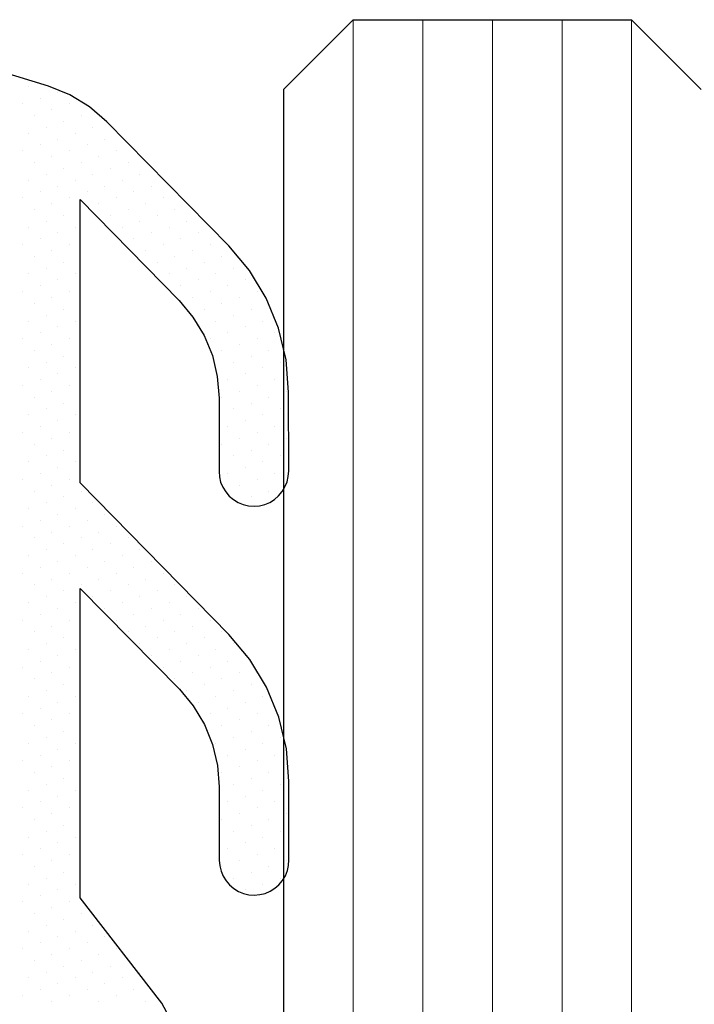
# Model space of a CAD drawing. Header units: centimetres. Extents: x -228435 to 56419, y -89367 to 477256.
# Tile 141 of 201: x 13717 to 13727, y 19034 to 19049. Entities that reach past the tile are written whole.
import ezdxf

# ---------------------------------------------------------------- set-up
doc = ezdxf.new("R2010")
doc.units = ezdxf.units.CM
doc.header["$LTSCALE"] = 50
doc.layers.get('0').update_dxf_attribs({"color": 8})
for name, color, linetype, lineweight in [('AP-GLASS', 8, 'Continuous', 25), ('AP-GLASS HATCH', 8, 'Continuous', 9), ('AP-PROFILE', 8, 'Continuous', 25)]:
    doc.layers.add(name, color=color, linetype=linetype, lineweight=lineweight)

# ---------------------------------------------------------------- blocks, each defined once
blk = doc.blocks.new('120449_079D', base_point=(0, -166.002))
at = {"color": 0}
for p, q in [((-3.80481, -170.15501), (-3.80481, -170.15501)), ((-3.55285, -170.23963), (-3.55285, -170.23963)), ((-3.13162, -170.15501), (-3.13162, -170.15501)), ((-2.87966, -170.23963), (-2.87966, -170.23963)), ((-2.45844, -170.15501), (-2.45844, -170.15501)), ((-2.20647, -170.23963), (-2.20647, -170.23963)), ((-1.78525, -170.15501), (-1.78525, -170.15501)), ((-1.53136, -170.23963), (-1.53136, -170.23963)), ((-1.11206, -170.15501), (-1.11206, -170.15501)), ((-0.85818, -170.23963), (-0.85818, -170.23963)), ((-0.43695, -170.15501), (-0.43695, -170.15501)), ((-0.18499, -170.23963), (-0.18499, -170.23963)), ((0.23623, -170.15501), (0.23623, -170.15501)), ((0.4882, -170.23963), (0.4882, -170.23963)), ((0.90942, -170.15501), (0.90942, -170.15501)), ((1.16138, -170.23963), (1.16138, -170.23963)), ((1.5826, -170.15501), (1.5826, -170.15501)), ((1.83457, -170.23963), (1.83457, -170.23963)), ((2.25579, -170.15501), (2.25579, -170.15501)), ((2.50968, -170.23963), (2.50968, -170.23963)), ((2.92898, -170.15501), (2.92898, -170.15501)), ((3.18286, -170.23963), (3.18286, -170.23963)), ((3.60409, -170.15501), (3.60409, -170.15501)), ((3.85605, -170.23963), (3.85605, -170.23963)), ((4.27727, -170.15501), (4.27727, -170.15501)), ((4.52924, -170.23963), (4.52924, -170.23963)), ((4.95046, -170.15501), (4.95046, -170.15501)), ((5.20242, -170.23963), (5.20242, -170.23963)), ((5.62365, -170.15501), (5.62365, -170.15501)), ((5.87561, -170.23963), (5.87561, -170.23963)), ((6.29683, -170.15501), (6.29683, -170.15501)), ((6.55072, -170.23963), (6.55072, -170.23963)), ((6.97002, -170.15501), (6.97002, -170.15501)), ((7.22391, -170.23963), (7.22391, -170.23963)), ((7.64513, -170.15501), (7.64513, -170.15501)), ((7.89709, -170.23963), (7.89709, -170.23963)), ((8.31832, -170.15501), (8.31832, -170.15501)), ((8.57028, -170.23963), (8.57028, -170.23963)), ((8.9915, -170.15501), (8.9915, -170.15501)), ((9.24347, -170.23963), (9.24347, -170.23963)), ((-3.7221, -170.40697), (-3.7221, -170.40697)), ((-3.30088, -170.32234), (-3.30088, -170.32234)), ((-3.04699, -170.40697), (-3.04699, -170.40697)), ((-2.62577, -170.32234), (-2.62577, -170.32234)), ((-2.37381, -170.40697), (-2.37381, -170.40697)), ((-1.95259, -170.32234), (-1.95259, -170.32234)), ((-1.70062, -170.40697), (-1.70062, -170.40697)), ((-1.2794, -170.32234), (-1.2794, -170.32234)), ((-1.02744, -170.40697), (-1.02744, -170.40697)), ((-0.60621, -170.32234), (-0.60621, -170.32234)), ((-0.35425, -170.40697), (-0.35425, -170.40697)), ((0.06697, -170.32234), (0.06697, -170.32234)), ((0.32086, -170.40697), (0.32086, -170.40697)), ((0.74016, -170.32234), (0.74016, -170.32234)), ((0.99405, -170.40697), (0.99405, -170.40697)), ((1.41527, -170.32234), (1.41527, -170.32234)), ((1.66723, -170.40697), (1.66723, -170.40697)), ((2.08846, -170.32234), (2.08846, -170.32234)), ((2.34042, -170.40697), (2.34042, -170.40697)), ((2.76164, -170.32234), (2.76164, -170.32234)), ((3.01361, -170.40697), (3.01361, -170.40697)), ((3.43483, -170.32234), (3.43483, -170.32234)), ((3.68679, -170.40697), (3.68679, -170.40697)), ((4.10802, -170.32234), (4.10802, -170.32234)), ((4.3619, -170.40697), (4.3619, -170.40697)), ((4.7812, -170.32234), (4.7812, -170.32234)), ((5.03509, -170.40697), (5.03509, -170.40697)), ((5.45631, -170.32234), (5.45631, -170.32234)), ((5.70828, -170.40697), (5.70828, -170.40697)), ((6.1295, -170.32234), (6.1295, -170.32234)), ((6.38146, -170.40697), (6.38146, -170.40697)), ((6.80268, -170.32234), (6.80268, -170.32234)), ((7.05465, -170.40697), (7.05465, -170.40697)), ((7.47587, -170.32234), (7.47587, -170.32234)), ((7.72783, -170.40697), (7.72783, -170.40697)), ((8.14906, -170.32234), (8.14906, -170.32234)), ((8.40294, -170.40697), (8.40294, -170.40697)), ((8.82224, -170.32234), (8.82224, -170.32234)), ((9.07613, -170.40697), (9.07613, -170.40697)), ((-3.46822, -170.4916), (-3.46822, -170.4916)), ((-2.79503, -170.4916), (-2.79503, -170.4916)), ((-2.12184, -170.4916), (-2.12184, -170.4916)), ((-1.44866, -170.4916), (-1.44866, -170.4916)), ((-0.77547, -170.4916), (-0.77547, -170.4916)), ((-0.10036, -170.4916), (-0.10036, -170.4916)), ((0.57282, -170.4916), (0.57282, -170.4916)), ((1.24601, -170.4916), (1.24601, -170.4916)), ((1.9192, -170.4916), (1.9192, -170.4916)), ((2.59238, -170.4916), (2.59238, -170.4916)), ((3.26749, -170.4916), (3.26749, -170.4916)), ((3.94068, -170.4916), (3.94068, -170.4916)), ((4.61387, -170.4916), (4.61387, -170.4916)), ((5.28705, -170.4916), (5.28705, -170.4916)), ((5.96024, -170.4916), (5.96024, -170.4916)), ((6.63343, -170.4916), (6.63343, -170.4916)), ((7.30854, -170.4916), (7.30854, -170.4916)), ((7.98172, -170.4916), (7.98172, -170.4916)), ((8.65491, -170.4916), (8.65491, -170.4916)), ((-3.88944, -170.57623), (-3.88944, -170.57623)), ((-3.63748, -170.65893), (-3.63748, -170.65893)), ((-3.21625, -170.57623), (-3.21625, -170.57623)), ((-2.96429, -170.65893), (-2.96429, -170.65893)), ((-2.54307, -170.57623), (-2.54307, -170.57623)), ((-2.28918, -170.65893), (-2.28918, -170.65893)), ((-1.86988, -170.57623), (-1.86988, -170.57623)), ((-1.61599, -170.65893), (-1.61599, -170.65893)), ((-1.19477, -170.57623), (-1.19477, -170.57623)), ((-0.94281, -170.65893), (-0.94281, -170.65893)), ((-0.52158, -170.57623), (-0.52158, -170.57623)), ((-0.26962, -170.65893), (-0.26962, -170.65893)), ((0.1516, -170.57623), (0.1516, -170.57623)), ((0.40357, -170.65893), (0.40357, -170.65893)), ((0.82479, -170.57623), (0.82479, -170.57623)), ((1.07675, -170.65893), (1.07675, -170.65893)), ((1.49798, -170.57623), (1.49798, -170.57623)), ((1.75186, -170.65893), (1.75186, -170.65893)), ((2.17116, -170.57623), (2.17116, -170.57623)), ((2.42505, -170.65893), (2.42505, -170.65893)), ((2.84627, -170.57623), (2.84627, -170.57623)), ((3.09824, -170.65893), (3.09824, -170.65893)), ((3.51946, -170.57623), (3.51946, -170.57623)), ((3.77142, -170.65893), (3.77142, -170.65893)), ((4.19264, -170.57623), (4.19264, -170.57623)), ((4.44461, -170.65893), (4.44461, -170.65893)), ((4.86583, -170.57623), (4.86583, -170.57623)), ((5.11779, -170.65893), (5.11779, -170.65893)), ((5.53902, -170.57623), (5.53902, -170.57623)), ((5.7929, -170.65893), (5.7929, -170.65893)), ((6.21413, -170.57623), (6.21413, -170.57623)), ((6.46609, -170.65893), (6.46609, -170.65893)), ((6.88731, -170.57623), (6.88731, -170.57623)), ((7.13928, -170.65893), (7.13928, -170.65893)), ((7.5605, -170.57623), (7.5605, -170.57623)), ((7.81246, -170.65893), (7.81246, -170.65893)), ((8.23369, -170.57623), (8.23369, -170.57623)), ((8.48565, -170.65893), (8.48565, -170.65893)), ((8.90687, -170.57623), (8.90687, -170.57623)), ((9.16076, -170.65893), (9.16076, -170.65893)), ((-3.80481, -170.82819), (-3.80481, -170.82819)), ((-3.38359, -170.74356), (-3.38359, -170.74356)), ((-3.13162, -170.82819), (-3.13162, -170.82819)), ((-2.7104, -170.74356), (-2.7104, -170.74356)), ((-2.45844, -170.82819), (-2.45844, -170.82819)), ((-2.03722, -170.74356), (-2.03722, -170.74356)), ((-1.78525, -170.82819), (-1.78525, -170.82819)), ((-1.36403, -170.74356), (-1.36403, -170.74356)), ((-1.11206, -170.82819), (-1.11206, -170.82819)), ((-0.69084, -170.74356), (-0.69084, -170.74356)), ((-0.43695, -170.82819), (-0.43695, -170.82819)), ((-0.01766, -170.74356), (-0.01766, -170.74356)), ((0.23623, -170.82819), (0.23623, -170.82819)), ((0.65745, -170.74356), (0.65745, -170.74356)), ((0.90942, -170.82819), (0.90942, -170.82819)), ((1.33064, -170.74356), (1.33064, -170.74356)), ((1.5826, -170.82819), (1.5826, -170.82819)), ((2.00383, -170.74356), (2.00383, -170.74356)), ((2.25579, -170.82819), (2.25579, -170.82819)), ((2.67701, -170.74356), (2.67701, -170.74356)), ((2.92898, -170.82819), (2.92898, -170.82819)), ((3.3502, -170.74356), (3.3502, -170.74356)), ((3.60409, -170.82819), (3.60409, -170.82819)), ((4.02339, -170.74356), (4.02339, -170.74356)), ((4.27727, -170.82819), (4.27727, -170.82819)), ((4.6985, -170.74356), (4.6985, -170.74356)), ((4.95046, -170.82819), (4.95046, -170.82819)), ((5.37168, -170.74356), (5.37168, -170.74356)), ((5.62365, -170.82819), (5.62365, -170.82819)), ((6.04487, -170.74356), (6.04487, -170.74356)), ((6.29683, -170.82819), (6.29683, -170.82819)), ((6.71806, -170.74356), (6.71806, -170.74356)), ((6.97002, -170.82819), (6.97002, -170.82819)), ((7.39124, -170.74356), (7.39124, -170.74356)), ((7.64513, -170.82819), (7.64513, -170.82819)), ((8.06443, -170.74356), (8.06443, -170.74356)), ((8.31832, -170.82819), (8.31832, -170.82819)), ((8.73954, -170.74356), (8.73954, -170.74356)), ((8.9915, -170.82819), (8.9915, -170.82819)), ((-3.55285, -170.91282), (-3.55285, -170.91282)), ((-2.87966, -170.91282), (-2.87966, -170.91282)), ((-2.20647, -170.91282), (-2.20647, -170.91282)), ((-1.53136, -170.91282), (-1.53136, -170.91282)), ((-0.85818, -170.91282), (-0.85818, -170.91282)), ((-0.18499, -170.91282), (-0.18499, -170.91282)), ((0.4882, -170.91282), (0.4882, -170.91282)), ((1.16138, -170.91282), (1.16138, -170.91282)), ((1.83457, -170.91282), (1.83457, -170.91282)), ((2.50968, -170.91282), (2.50968, -170.91282)), ((3.18286, -170.91282), (3.18286, -170.91282)), ((3.85605, -170.91282), (3.85605, -170.91282)), ((4.52924, -170.91282), (4.52924, -170.91282)), ((5.20242, -170.91282), (5.20242, -170.91282)), ((5.87561, -170.91282), (5.87561, -170.91282)), ((6.55072, -170.91282), (6.55072, -170.91282)), ((7.22391, -170.91282), (7.22391, -170.91282)), ((7.89709, -170.91282), (7.89709, -170.91282)), ((8.57028, -170.91282), (8.57028, -170.91282)), ((-3.7221, -171.08016), (-3.7221, -171.08016)), ((-3.30088, -170.99553), (-3.30088, -170.99553)), ((-3.04699, -171.08016), (-3.04699, -171.08016)), ((-2.62577, -170.99553), (-2.62577, -170.99553)), ((2.08846, -170.99553), (2.08846, -170.99553)), ((2.34042, -171.08016), (2.34042, -171.08016)), ((2.76164, -170.99553), (2.76164, -170.99553)), ((3.01361, -171.08016), (3.01361, -171.08016)), ((3.43483, -170.99553), (3.43483, -170.99553)), ((7.72783, -171.08016), (7.72783, -171.08016)), ((8.14906, -170.99553), (8.14906, -170.99553)), ((8.40294, -171.08016), (8.40294, -171.08016)), ((8.82224, -170.99553), (8.82224, -170.99553)), ((-3.88944, -171.24941), (-3.88944, -171.24941)), ((-3.46822, -171.16478), (-3.46822, -171.16478)), ((-3.21625, -171.24941), (-3.21625, -171.24941)), ((-2.79503, -171.16478), (-2.79503, -171.16478)), ((1.9192, -171.16478), (1.9192, -171.16478)), ((2.17116, -171.24941), (2.17116, -171.24941)), ((2.59238, -171.16478), (2.59238, -171.16478)), ((2.84627, -171.24941), (2.84627, -171.24941)), ((3.26749, -171.16478), (3.26749, -171.16478)), ((7.5605, -171.24941), (7.5605, -171.24941)), ((7.98172, -171.16478), (7.98172, -171.16478)), ((8.23369, -171.24941), (8.23369, -171.24941)), ((8.65491, -171.16478), (8.65491, -171.16478)), ((-3.63748, -171.33404), (-3.63748, -171.33404)), ((-3.38359, -171.41675), (-3.38359, -171.41675)), ((-2.96429, -171.33404), (-2.96429, -171.33404)), ((1.75186, -171.33404), (1.75186, -171.33404)), ((2.00383, -171.41675), (2.00383, -171.41675)), ((2.42505, -171.33404), (2.42505, -171.33404)), ((2.67701, -171.41675), (2.67701, -171.41675)), ((3.09824, -171.33404), (3.09824, -171.33404)), ((7.39124, -171.41675), (7.39124, -171.41675)), ((7.81246, -171.33404), (7.81246, -171.33404)), ((8.06443, -171.41675), (8.06443, -171.41675)), ((8.48565, -171.33404), (8.48565, -171.33404)), ((-3.80481, -171.50138), (-3.80481, -171.50138)), ((-3.13162, -171.50138), (-3.13162, -171.50138)), ((1.5826, -171.50138), (1.5826, -171.50138)), ((2.25579, -171.50138), (2.25579, -171.50138)), ((2.92898, -171.50138), (2.92898, -171.50138)), ((7.64513, -171.50138), (7.64513, -171.50138)), ((8.31832, -171.50138), (8.31832, -171.50138)), ((-3.55285, -171.58601), (-3.55285, -171.58601)), ((-3.30088, -171.67064), (-3.30088, -171.67064)), ((1.41527, -171.67064), (1.41527, -171.67064)), ((1.83457, -171.58601), (1.83457, -171.58601)), ((2.08846, -171.67064), (2.08846, -171.67064)), ((2.50968, -171.58601), (2.50968, -171.58601)), ((2.76164, -171.67064), (2.76164, -171.67064)), ((7.22391, -171.58601), (7.22391, -171.58601)), ((7.47587, -171.67064), (7.47587, -171.67064)), ((7.89709, -171.58601), (7.89709, -171.58601)), ((8.14906, -171.67064), (8.14906, -171.67064)), ((-3.7221, -171.75334), (-3.7221, -171.75334)), ((-3.46822, -171.83797), (-3.46822, -171.83797)), ((1.24601, -171.83797), (1.24601, -171.83797)), ((1.66723, -171.75334), (1.66723, -171.75334)), ((1.9192, -171.83797), (1.9192, -171.83797)), ((2.34042, -171.75334), (2.34042, -171.75334)), ((2.59238, -171.83797), (2.59238, -171.83797)), ((7.05465, -171.75334), (7.05465, -171.75334)), ((7.30854, -171.83797), (7.30854, -171.83797)), ((7.72783, -171.75334), (7.72783, -171.75334)), ((7.98172, -171.83797), (7.98172, -171.83797)), ((-3.88944, -171.9226), (-3.88944, -171.9226)), ((1.49798, -171.9226), (1.49798, -171.9226)), ((2.17116, -171.9226), (2.17116, -171.9226)), ((6.88731, -171.9226), (6.88731, -171.9226)), ((7.5605, -171.9226), (7.5605, -171.9226)), ((1.07675, -172.00723), (1.07675, -172.00723)), ((1.33064, -172.09186), (1.33064, -172.09186)), ((1.75186, -172.00723), (1.75186, -172.00723)), ((2.00383, -172.09186), (2.00383, -172.09186)), ((2.42505, -172.00723), (2.42505, -172.00723)), ((6.71806, -172.09186), (6.71806, -172.09186)), ((7.13928, -172.00723), (7.13928, -172.00723)), ((7.39124, -172.09186), (7.39124, -172.09186)), ((7.81246, -172.00723), (7.81246, -172.00723)), ((0.90942, -172.17456), (0.90942, -172.17456)), ((1.16138, -172.25919), (1.16138, -172.25919)), ((1.5826, -172.17456), (1.5826, -172.17456)), ((1.83457, -172.25919), (1.83457, -172.25919)), ((2.25579, -172.17456), (2.25579, -172.17456)), ((6.55072, -172.25919), (6.55072, -172.25919)), ((6.97002, -172.17456), (6.97002, -172.17456)), ((7.22391, -172.25919), (7.22391, -172.25919)), ((7.64513, -172.17456), (7.64513, -172.17456)), ((0.74016, -172.34382), (0.74016, -172.34382)), ((1.41527, -172.34382), (1.41527, -172.34382)), ((2.08846, -172.34382), (2.08846, -172.34382)), ((6.80268, -172.34382), (6.80268, -172.34382)), ((7.47587, -172.34382), (7.47587, -172.34382)), ((0.57282, -172.51116), (0.57282, -172.51116)), ((0.99405, -172.42845), (0.99405, -172.42845)), ((1.24601, -172.51116), (1.24601, -172.51116)), ((1.66723, -172.42845), (1.66723, -172.42845)), ((1.9192, -172.51116), (1.9192, -172.51116)), ((6.38146, -172.42845), (6.38146, -172.42845)), ((6.63343, -172.51116), (6.63343, -172.51116)), ((7.05465, -172.42845), (7.05465, -172.42845)), ((7.30854, -172.51116), (7.30854, -172.51116)), ((0.40357, -172.68042), (0.40357, -172.68042)), ((0.82479, -172.59579), (0.82479, -172.59579)), ((1.07675, -172.68042), (1.07675, -172.68042)), ((1.49798, -172.59579), (1.49798, -172.59579)), ((1.75186, -172.68042), (1.75186, -172.68042)), ((6.21413, -172.59579), (6.21413, -172.59579)), ((6.46609, -172.68042), (6.46609, -172.68042)), ((6.88731, -172.59579), (6.88731, -172.59579)), ((7.13928, -172.68042), (7.13928, -172.68042)), ((0.65745, -172.76505), (0.65745, -172.76505)), ((1.33064, -172.76505), (1.33064, -172.76505)), ((6.04487, -172.76505), (6.04487, -172.76505)), ((6.71806, -172.76505), (6.71806, -172.76505)), ((-0.18499, -172.93238), (-0.18499, -172.93238)), ((0.23623, -172.84775), (0.23623, -172.84775)), ((0.4882, -172.93238), (0.4882, -172.93238)), ((0.90942, -172.84775), (0.90942, -172.84775)), ((1.16138, -172.93238), (1.16138, -172.93238)), ((1.5826, -172.84775), (1.5826, -172.84775)), ((5.20242, -172.93238), (5.20242, -172.93238)), ((5.62365, -172.84775), (5.62365, -172.84775)), ((5.87561, -172.93238), (5.87561, -172.93238)), ((6.29683, -172.84775), (6.29683, -172.84775)), ((6.55072, -172.93238), (6.55072, -172.93238)), ((6.97002, -172.84775), (6.97002, -172.84775)), ((-1.95259, -173.01701), (-1.95259, -173.01701)), ((-1.70062, -173.10164), (-1.70062, -173.10164)), ((-1.2794, -173.01701), (-1.2794, -173.01701)), ((-1.02744, -173.10164), (-1.02744, -173.10164)), ((-0.60621, -173.01701), (-0.60621, -173.01701)), ((-0.35425, -173.10164), (-0.35425, -173.10164)), ((0.06697, -173.01701), (0.06697, -173.01701)), ((0.32086, -173.10164), (0.32086, -173.10164)), ((0.74016, -173.01701), (0.74016, -173.01701)), ((0.99405, -173.10164), (0.99405, -173.10164)), ((1.41527, -173.01701), (1.41527, -173.01701)), ((3.68679, -173.10164), (3.68679, -173.10164)), ((4.10802, -173.01701), (4.10802, -173.01701)), ((4.3619, -173.10164), (4.3619, -173.10164)), ((4.7812, -173.01701), (4.7812, -173.01701)), ((5.03509, -173.10164), (5.03509, -173.10164)), ((5.45631, -173.01701), (5.45631, -173.01701)), ((5.70828, -173.10164), (5.70828, -173.10164)), ((6.1295, -173.01701), (6.1295, -173.01701)), ((6.38146, -173.10164), (6.38146, -173.10164)), ((6.80268, -173.01701), (6.80268, -173.01701)), ((-2.12184, -173.18627), (-2.12184, -173.18627)), ((-1.44866, -173.18627), (-1.44866, -173.18627)), ((-0.77547, -173.18627), (-0.77547, -173.18627)), ((-0.10036, -173.18627), (-0.10036, -173.18627)), ((0.57282, -173.18627), (0.57282, -173.18627)), ((1.24601, -173.18627), (1.24601, -173.18627)), ((3.94068, -173.18627), (3.94068, -173.18627)), ((4.61387, -173.18627), (4.61387, -173.18627)), ((5.28705, -173.18627), (5.28705, -173.18627)), ((5.96024, -173.18627), (5.96024, -173.18627)), ((6.63343, -173.18627), (6.63343, -173.18627)), ((-2.28918, -173.3536), (-2.28918, -173.3536)), ((-1.86988, -173.26897), (-1.86988, -173.26897)), ((-1.61599, -173.3536), (-1.61599, -173.3536)), ((-1.19477, -173.26897), (-1.19477, -173.26897)), ((-0.94281, -173.3536), (-0.94281, -173.3536)), ((-0.52158, -173.26897), (-0.52158, -173.26897)), ((-0.26962, -173.3536), (-0.26962, -173.3536)), ((0.1516, -173.26897), (0.1516, -173.26897)), ((0.40357, -173.3536), (0.40357, -173.3536)), ((0.82479, -173.26897), (0.82479, -173.26897)), ((1.07675, -173.3536), (1.07675, -173.3536)), ((3.51946, -173.26897), (3.51946, -173.26897)), ((3.77142, -173.3536), (3.77142, -173.3536)), ((4.19264, -173.26897), (4.19264, -173.26897)), ((4.44461, -173.3536), (4.44461, -173.3536)), ((4.86583, -173.26897), (4.86583, -173.26897)), ((5.11779, -173.3536), (5.11779, -173.3536)), ((5.53902, -173.26897), (5.53902, -173.26897)), ((5.7929, -173.3536), (5.7929, -173.3536)), ((6.21413, -173.26897), (6.21413, -173.26897)), ((6.46609, -173.3536), (6.46609, -173.3536)), ((-2.03722, -173.43823), (-2.03722, -173.43823)), ((-1.78525, -173.52286), (-1.78525, -173.52286)), ((-1.36403, -173.43823), (-1.36403, -173.43823)), ((-1.11206, -173.52286), (-1.11206, -173.52286)), ((-0.69084, -173.43823), (-0.69084, -173.43823)), ((-0.43695, -173.52286), (-0.43695, -173.52286)), ((-0.01766, -173.43823), (-0.01766, -173.43823)), ((0.23623, -173.52286), (0.23623, -173.52286)), ((0.65745, -173.43823), (0.65745, -173.43823)), ((3.3502, -173.43823), (3.3502, -173.43823)), ((3.60409, -173.52286), (3.60409, -173.52286)), ((4.02339, -173.43823), (4.02339, -173.43823)), ((4.27727, -173.52286), (4.27727, -173.52286)), ((4.6985, -173.43823), (4.6985, -173.43823)), ((4.95046, -173.52286), (4.95046, -173.52286)), ((5.37168, -173.43823), (5.37168, -173.43823)), ((5.62365, -173.52286), (5.62365, -173.52286)), ((6.04487, -173.43823), (6.04487, -173.43823)), ((6.29683, -173.52286), (6.29683, -173.52286)), ((-2.20647, -173.60557), (-2.20647, -173.60557)), ((-1.53136, -173.60557), (-1.53136, -173.60557)), ((-0.85818, -173.60557), (-0.85818, -173.60557)), ((-0.18499, -173.60557), (-0.18499, -173.60557)), ((0.4882, -173.60557), (0.4882, -173.60557)), ((3.85605, -173.60557), (3.85605, -173.60557)), ((4.52924, -173.60557), (4.52924, -173.60557)), ((5.20242, -173.60557), (5.20242, -173.60557)), ((5.87561, -173.60557), (5.87561, -173.60557)), ((-1.95259, -173.6902), (-1.95259, -173.6902)), ((-1.70062, -173.77482), (-1.70062, -173.77482)), ((-1.2794, -173.6902), (-1.2794, -173.6902)), ((-1.02744, -173.77482), (-1.02744, -173.77482)), ((-0.60621, -173.6902), (-0.60621, -173.6902)), ((-0.35425, -173.77482), (-0.35425, -173.77482)), ((0.06697, -173.6902), (0.06697, -173.6902)), ((0.32086, -173.77482), (0.32086, -173.77482)), ((3.43483, -173.6902), (3.43483, -173.6902)), ((3.68679, -173.77482), (3.68679, -173.77482)), ((4.10802, -173.6902), (4.10802, -173.6902)), ((4.3619, -173.77482), (4.3619, -173.77482)), ((4.7812, -173.6902), (4.7812, -173.6902)), ((5.03509, -173.77482), (5.03509, -173.77482)), ((5.45631, -173.6902), (5.45631, -173.6902)), ((5.70828, -173.77482), (5.70828, -173.77482)), ((6.1295, -173.6902), (6.1295, -173.6902)), ((-2.12184, -173.85945), (-2.12184, -173.85945)), ((-1.86988, -173.94216), (-1.86988, -173.94216)), ((-1.44866, -173.85945), (-1.44866, -173.85945)), ((-1.19477, -173.94216), (-1.19477, -173.94216)), ((-0.77547, -173.85945), (-0.77547, -173.85945)), ((-0.52158, -173.94216), (-0.52158, -173.94216)), ((-0.10036, -173.85945), (-0.10036, -173.85945)), ((3.94068, -173.85945), (3.94068, -173.85945)), ((4.19264, -173.94216), (4.19264, -173.94216)), ((4.61387, -173.85945), (4.61387, -173.85945)), ((4.86583, -173.94216), (4.86583, -173.94216)), ((5.28705, -173.85945), (5.28705, -173.85945))]:
    blk.add_line(p, q, dxfattribs=at)
blk.add_lwpolyline([(-5.60126, -173.05932), (-3.91637, -172.15341), (-2.40266, -170.98399), (2.03652, -170.98399), (0.59014, -172.40729), (0.35163, -172.6054), (0.08621, -172.76697), (-0.20038, -172.8843), (-0.50235, -172.95546), (-0.81202, -172.98046), (-1.86411, -172.98046), (-1.94297, -172.98624), (-2.0199, -173.00547), (-2.09107, -173.03432), (-2.15839, -173.07663), (-2.21801, -173.12857), (-2.26995, -173.18819), (-2.31034, -173.25551), (-2.34111, -173.3286), (-2.35842, -173.40553), (-2.36419, -173.48247), (-2.3565, -173.56133), (-2.33919, -173.63826), (-2.30841, -173.71135), (-2.2661, -173.77675), (-2.21417, -173.83637), (-2.15454, -173.8883), (-2.0853, -173.9287), (-2.01221, -173.95755), (-1.9372, -173.97486), (-1.85834, -173.98063), (-0.72739, -173.98063), (-0.26385, -173.94408), (0.18815, -173.83637), (0.61899, -173.65942), (1.01905, -173.419), (1.37488, -173.11895), (3.55216, -170.98014), (7.6182, -170.98014), (6.17181, -172.40152), (5.93331, -172.60156), (5.66788, -172.76312), (5.3813, -172.88045), (5.07933, -172.95161), (4.76966, -172.97662), (3.71757, -172.97662), (3.63871, -172.98239), (3.56177, -172.9997), (3.49061, -173.03047), (3.42329, -173.07279), (3.36366, -173.1228), (3.31173, -173.18434), (3.27134, -173.25166), (3.24057, -173.32475), (3.22326, -173.39976), (3.21749, -173.47862), (3.22518, -173.55748), (3.24249, -173.63442), (3.27326, -173.70751), (3.31558, -173.7729), (3.36751, -173.83253), (3.42714, -173.88253), (3.49638, -173.92293), (3.56947, -173.9537), (3.6464, -173.97101), (3.72334, -173.97678), (4.85429, -173.97486), (5.31783, -173.94024), (5.77175, -173.83253), (6.20259, -173.65557), (6.60073, -173.41515), (6.95656, -173.1151), (8.73569, -171.36674), (8.95111, -171.1167), (9.12422, -170.83204), (9.24539, -170.52622), (9.5339, -169.58376)])
blk = doc.blocks.new('6-16-6')
at = {"layer": 'AP-GLASS', "color": 7}
for p, q in [((-32.295, -76.732), (-33.295, -77.732)), ((-32.295, -76.732), (51.705, -76.732)), ((-33.295, -77.732), (-33.295, -81.732)), ((-33.295, -81.732), (-32.295, -82.732))]:
    blk.add_line(p, q, dxfattribs=at)
at = {"layer": 'AP-GLASS HATCH', "color": 1, "lineweight": 9}
for p, q in [((-33.295, -77.732), (16.705, -77.732)), ((-33.295, -78.732), (16.705, -78.732)), ((-33.295, -79.732), (16.705, -79.732)), ((-33.295, -80.732), (16.705, -80.732)), ((-33.295, -81.732), (16.705, -81.732))]:
    blk.add_line(p, q, dxfattribs=at)
blk = doc.blocks.new('120449_0795', base_point=(0, -166.002))
at = {"color": 0}
for p, q in [((-9.24347, -170.23963), (-9.24347, -170.23963)), ((-8.9915, -170.15501), (-8.9915, -170.15501)), ((-8.57028, -170.23963), (-8.57028, -170.23963)), ((-8.31832, -170.15501), (-8.31832, -170.15501)), ((-7.89709, -170.23963), (-7.89709, -170.23963)), ((-7.64513, -170.15501), (-7.64513, -170.15501)), ((-7.22391, -170.23963), (-7.22391, -170.23963)), ((-6.97002, -170.15501), (-6.97002, -170.15501)), ((-6.55072, -170.23963), (-6.55072, -170.23963)), ((-6.29683, -170.15501), (-6.29683, -170.15501)), ((-5.87561, -170.23963), (-5.87561, -170.23963)), ((-5.62365, -170.15501), (-5.62365, -170.15501)), ((-5.20242, -170.23963), (-5.20242, -170.23963)), ((-4.95046, -170.15501), (-4.95046, -170.15501)), ((-4.52924, -170.23963), (-4.52924, -170.23963)), ((-4.27727, -170.15501), (-4.27727, -170.15501)), ((-3.85605, -170.23963), (-3.85605, -170.23963)), ((-3.60409, -170.15501), (-3.60409, -170.15501)), ((-3.18286, -170.23963), (-3.18286, -170.23963)), ((-2.92898, -170.15501), (-2.92898, -170.15501)), ((-2.50968, -170.23963), (-2.50968, -170.23963)), ((-2.25579, -170.15501), (-2.25579, -170.15501)), ((-1.83457, -170.23963), (-1.83457, -170.23963)), ((-1.5826, -170.15501), (-1.5826, -170.15501)), ((-1.16138, -170.23963), (-1.16138, -170.23963)), ((-0.90942, -170.15501), (-0.90942, -170.15501)), ((-0.4882, -170.23963), (-0.4882, -170.23963)), ((-0.23623, -170.15501), (-0.23623, -170.15501)), ((0.18499, -170.23963), (0.18499, -170.23963)), ((0.43695, -170.15501), (0.43695, -170.15501)), ((0.85818, -170.23963), (0.85818, -170.23963)), ((1.11206, -170.15501), (1.11206, -170.15501)), ((1.53136, -170.23963), (1.53136, -170.23963)), ((1.78525, -170.15501), (1.78525, -170.15501)), ((2.20647, -170.23963), (2.20647, -170.23963)), ((2.45844, -170.15501), (2.45844, -170.15501)), ((2.87966, -170.23963), (2.87966, -170.23963)), ((3.13162, -170.15501), (3.13162, -170.15501)), ((3.55285, -170.23963), (3.55285, -170.23963)), ((3.80481, -170.15501), (3.80481, -170.15501)), ((-9.07613, -170.40697), (-9.07613, -170.40697)), ((-8.82224, -170.32234), (-8.82224, -170.32234)), ((-8.40294, -170.40697), (-8.40294, -170.40697)), ((-8.14906, -170.32234), (-8.14906, -170.32234)), ((-7.72783, -170.40697), (-7.72783, -170.40697)), ((-7.47587, -170.32234), (-7.47587, -170.32234)), ((-7.05465, -170.40697), (-7.05465, -170.40697)), ((-6.80268, -170.32234), (-6.80268, -170.32234)), ((-6.38146, -170.40697), (-6.38146, -170.40697)), ((-6.1295, -170.32234), (-6.1295, -170.32234)), ((-5.70828, -170.40697), (-5.70828, -170.40697)), ((-5.45631, -170.32234), (-5.45631, -170.32234)), ((-5.03509, -170.40697), (-5.03509, -170.40697)), ((-4.7812, -170.32234), (-4.7812, -170.32234)), ((-4.3619, -170.40697), (-4.3619, -170.40697)), ((-4.10802, -170.32234), (-4.10802, -170.32234)), ((-3.68679, -170.40697), (-3.68679, -170.40697)), ((-3.43483, -170.32234), (-3.43483, -170.32234)), ((-3.01361, -170.40697), (-3.01361, -170.40697)), ((-2.76164, -170.32234), (-2.76164, -170.32234)), ((-2.34042, -170.40697), (-2.34042, -170.40697)), ((-2.08846, -170.32234), (-2.08846, -170.32234)), ((-1.66723, -170.40697), (-1.66723, -170.40697)), ((-1.41527, -170.32234), (-1.41527, -170.32234)), ((-0.99405, -170.40697), (-0.99405, -170.40697)), ((-0.74016, -170.32234), (-0.74016, -170.32234)), ((-0.32086, -170.40697), (-0.32086, -170.40697)), ((-0.06697, -170.32234), (-0.06697, -170.32234)), ((0.35425, -170.40697), (0.35425, -170.40697)), ((0.60621, -170.32234), (0.60621, -170.32234)), ((1.02744, -170.40697), (1.02744, -170.40697)), ((1.2794, -170.32234), (1.2794, -170.32234)), ((1.70062, -170.40697), (1.70062, -170.40697)), ((1.95259, -170.32234), (1.95259, -170.32234)), ((2.37381, -170.40697), (2.37381, -170.40697)), ((2.62577, -170.32234), (2.62577, -170.32234)), ((3.04699, -170.40697), (3.04699, -170.40697)), ((3.30088, -170.32234), (3.30088, -170.32234)), ((3.7221, -170.40697), (3.7221, -170.40697)), ((-8.65491, -170.4916), (-8.65491, -170.4916)), ((-7.98172, -170.4916), (-7.98172, -170.4916)), ((-7.30854, -170.4916), (-7.30854, -170.4916)), ((-6.63343, -170.4916), (-6.63343, -170.4916)), ((-5.96024, -170.4916), (-5.96024, -170.4916)), ((-5.28705, -170.4916), (-5.28705, -170.4916)), ((-4.61387, -170.4916), (-4.61387, -170.4916)), ((-3.94068, -170.4916), (-3.94068, -170.4916)), ((-3.26749, -170.4916), (-3.26749, -170.4916)), ((-2.59238, -170.4916), (-2.59238, -170.4916)), ((-1.9192, -170.4916), (-1.9192, -170.4916)), ((-1.24601, -170.4916), (-1.24601, -170.4916)), ((-0.57282, -170.4916), (-0.57282, -170.4916)), ((0.10036, -170.4916), (0.10036, -170.4916)), ((0.77547, -170.4916), (0.77547, -170.4916)), ((1.44866, -170.4916), (1.44866, -170.4916)), ((2.12184, -170.4916), (2.12184, -170.4916)), ((2.79503, -170.4916), (2.79503, -170.4916)), ((3.46822, -170.4916), (3.46822, -170.4916)), ((-9.16076, -170.65893), (-9.16076, -170.65893)), ((-8.90687, -170.57623), (-8.90687, -170.57623)), ((-8.48565, -170.65893), (-8.48565, -170.65893)), ((-8.23369, -170.57623), (-8.23369, -170.57623)), ((-7.81246, -170.65893), (-7.81246, -170.65893)), ((-7.5605, -170.57623), (-7.5605, -170.57623)), ((-7.13928, -170.65893), (-7.13928, -170.65893)), ((-6.88731, -170.57623), (-6.88731, -170.57623)), ((-6.46609, -170.65893), (-6.46609, -170.65893)), ((-6.21413, -170.57623), (-6.21413, -170.57623)), ((-5.7929, -170.65893), (-5.7929, -170.65893)), ((-5.53902, -170.57623), (-5.53902, -170.57623)), ((-5.11779, -170.65893), (-5.11779, -170.65893)), ((-4.86583, -170.57623), (-4.86583, -170.57623)), ((-4.44461, -170.65893), (-4.44461, -170.65893)), ((-4.19264, -170.57623), (-4.19264, -170.57623)), ((-3.77142, -170.65893), (-3.77142, -170.65893)), ((-3.51946, -170.57623), (-3.51946, -170.57623)), ((-3.09824, -170.65893), (-3.09824, -170.65893)), ((-2.84627, -170.57623), (-2.84627, -170.57623)), ((-2.42505, -170.65893), (-2.42505, -170.65893)), ((-2.17116, -170.57623), (-2.17116, -170.57623)), ((-1.75186, -170.65893), (-1.75186, -170.65893)), ((-1.49798, -170.57623), (-1.49798, -170.57623)), ((-1.07675, -170.65893), (-1.07675, -170.65893)), ((-0.82479, -170.57623), (-0.82479, -170.57623)), ((-0.40357, -170.65893), (-0.40357, -170.65893)), ((-0.1516, -170.57623), (-0.1516, -170.57623)), ((0.26962, -170.65893), (0.26962, -170.65893)), ((0.52158, -170.57623), (0.52158, -170.57623)), ((0.94281, -170.65893), (0.94281, -170.65893)), ((1.19477, -170.57623), (1.19477, -170.57623)), ((1.61599, -170.65893), (1.61599, -170.65893)), ((1.86988, -170.57623), (1.86988, -170.57623)), ((2.28918, -170.65893), (2.28918, -170.65893)), ((2.54307, -170.57623), (2.54307, -170.57623)), ((2.96429, -170.65893), (2.96429, -170.65893)), ((3.21625, -170.57623), (3.21625, -170.57623)), ((3.63748, -170.65893), (3.63748, -170.65893)), ((3.88944, -170.57623), (3.88944, -170.57623)), ((-8.9915, -170.82819), (-8.9915, -170.82819)), ((-8.73954, -170.74356), (-8.73954, -170.74356)), ((-8.31832, -170.82819), (-8.31832, -170.82819)), ((-8.06443, -170.74356), (-8.06443, -170.74356)), ((-7.64513, -170.82819), (-7.64513, -170.82819)), ((-7.39124, -170.74356), (-7.39124, -170.74356)), ((-6.97002, -170.82819), (-6.97002, -170.82819)), ((-6.71806, -170.74356), (-6.71806, -170.74356)), ((-6.29683, -170.82819), (-6.29683, -170.82819)), ((-6.04487, -170.74356), (-6.04487, -170.74356)), ((-5.62365, -170.82819), (-5.62365, -170.82819)), ((-5.37168, -170.74356), (-5.37168, -170.74356)), ((-4.95046, -170.82819), (-4.95046, -170.82819)), ((-4.6985, -170.74356), (-4.6985, -170.74356)), ((-4.27727, -170.82819), (-4.27727, -170.82819)), ((-4.02339, -170.74356), (-4.02339, -170.74356)), ((-3.60409, -170.82819), (-3.60409, -170.82819)), ((-3.3502, -170.74356), (-3.3502, -170.74356)), ((-2.92898, -170.82819), (-2.92898, -170.82819)), ((-2.67701, -170.74356), (-2.67701, -170.74356)), ((-2.25579, -170.82819), (-2.25579, -170.82819)), ((-2.00383, -170.74356), (-2.00383, -170.74356)), ((-1.5826, -170.82819), (-1.5826, -170.82819)), ((-1.33064, -170.74356), (-1.33064, -170.74356)), ((-0.90942, -170.82819), (-0.90942, -170.82819)), ((-0.65745, -170.74356), (-0.65745, -170.74356)), ((-0.23623, -170.82819), (-0.23623, -170.82819)), ((0.01766, -170.74356), (0.01766, -170.74356)), ((0.43695, -170.82819), (0.43695, -170.82819)), ((0.69084, -170.74356), (0.69084, -170.74356)), ((1.11206, -170.82819), (1.11206, -170.82819)), ((1.36403, -170.74356), (1.36403, -170.74356)), ((1.78525, -170.82819), (1.78525, -170.82819)), ((2.03722, -170.74356), (2.03722, -170.74356)), ((2.45844, -170.82819), (2.45844, -170.82819)), ((2.7104, -170.74356), (2.7104, -170.74356)), ((3.13162, -170.82819), (3.13162, -170.82819)), ((3.38359, -170.74356), (3.38359, -170.74356)), ((3.80481, -170.82819), (3.80481, -170.82819)), ((-8.57028, -170.91282), (-8.57028, -170.91282)), ((-7.89709, -170.91282), (-7.89709, -170.91282)), ((-7.22391, -170.91282), (-7.22391, -170.91282)), ((-6.55072, -170.91282), (-6.55072, -170.91282)), ((-5.87561, -170.91282), (-5.87561, -170.91282)), ((-5.20242, -170.91282), (-5.20242, -170.91282)), ((-4.52924, -170.91282), (-4.52924, -170.91282)), ((-3.85605, -170.91282), (-3.85605, -170.91282)), ((-3.18286, -170.91282), (-3.18286, -170.91282)), ((-2.50968, -170.91282), (-2.50968, -170.91282)), ((-1.83457, -170.91282), (-1.83457, -170.91282)), ((-1.16138, -170.91282), (-1.16138, -170.91282)), ((-0.4882, -170.91282), (-0.4882, -170.91282)), ((0.18499, -170.91282), (0.18499, -170.91282)), ((0.85818, -170.91282), (0.85818, -170.91282)), ((1.53136, -170.91282), (1.53136, -170.91282)), ((2.20647, -170.91282), (2.20647, -170.91282)), ((2.87966, -170.91282), (2.87966, -170.91282)), ((3.55285, -170.91282), (3.55285, -170.91282)), ((-8.82224, -170.99553), (-8.82224, -170.99553)), ((-8.40294, -171.08016), (-8.40294, -171.08016)), ((-8.14906, -170.99553), (-8.14906, -170.99553)), ((-7.72783, -171.08016), (-7.72783, -171.08016)), ((-3.43483, -170.99553), (-3.43483, -170.99553)), ((-3.01361, -171.08016), (-3.01361, -171.08016)), ((-2.76164, -170.99553), (-2.76164, -170.99553)), ((-2.34042, -171.08016), (-2.34042, -171.08016)), ((-2.08846, -170.99553), (-2.08846, -170.99553)), ((2.62577, -170.99553), (2.62577, -170.99553)), ((3.04699, -171.08016), (3.04699, -171.08016)), ((3.30088, -170.99553), (3.30088, -170.99553)), ((3.7221, -171.08016), (3.7221, -171.08016)), ((-8.65491, -171.16478), (-8.65491, -171.16478)), ((-8.23369, -171.24941), (-8.23369, -171.24941)), ((-7.98172, -171.16478), (-7.98172, -171.16478)), ((-7.5605, -171.24941), (-7.5605, -171.24941)), ((-3.26749, -171.16478), (-3.26749, -171.16478)), ((-2.84627, -171.24941), (-2.84627, -171.24941)), ((-2.59238, -171.16478), (-2.59238, -171.16478)), ((-2.17116, -171.24941), (-2.17116, -171.24941)), ((-1.9192, -171.16478), (-1.9192, -171.16478)), ((2.79503, -171.16478), (2.79503, -171.16478)), ((3.21625, -171.24941), (3.21625, -171.24941)), ((3.46822, -171.16478), (3.46822, -171.16478)), ((3.88944, -171.24941), (3.88944, -171.24941)), ((-8.48565, -171.33404), (-8.48565, -171.33404)), ((-8.06443, -171.41675), (-8.06443, -171.41675)), ((-7.81246, -171.33404), (-7.81246, -171.33404)), ((-7.39124, -171.41675), (-7.39124, -171.41675)), ((-3.09824, -171.33404), (-3.09824, -171.33404)), ((-2.67701, -171.41675), (-2.67701, -171.41675)), ((-2.42505, -171.33404), (-2.42505, -171.33404)), ((-2.00383, -171.41675), (-2.00383, -171.41675)), ((-1.75186, -171.33404), (-1.75186, -171.33404)), ((2.96429, -171.33404), (2.96429, -171.33404)), ((3.38359, -171.41675), (3.38359, -171.41675)), ((3.63748, -171.33404), (3.63748, -171.33404)), ((-8.31832, -171.50138), (-8.31832, -171.50138)), ((-7.64513, -171.50138), (-7.64513, -171.50138)), ((-2.92898, -171.50138), (-2.92898, -171.50138)), ((-2.25579, -171.50138), (-2.25579, -171.50138)), ((-1.5826, -171.50138), (-1.5826, -171.50138)), ((3.13162, -171.50138), (3.13162, -171.50138)), ((3.80481, -171.50138), (3.80481, -171.50138)), ((-8.14906, -171.67064), (-8.14906, -171.67064)), ((-7.89709, -171.58601), (-7.89709, -171.58601)), ((-7.47587, -171.67064), (-7.47587, -171.67064)), ((-7.22391, -171.58601), (-7.22391, -171.58601)), ((-2.76164, -171.67064), (-2.76164, -171.67064)), ((-2.50968, -171.58601), (-2.50968, -171.58601)), ((-2.08846, -171.67064), (-2.08846, -171.67064)), ((-1.83457, -171.58601), (-1.83457, -171.58601)), ((-1.41527, -171.67064), (-1.41527, -171.67064)), ((3.30088, -171.67064), (3.30088, -171.67064)), ((3.55285, -171.58601), (3.55285, -171.58601)), ((-7.98172, -171.83797), (-7.98172, -171.83797)), ((-7.72783, -171.75334), (-7.72783, -171.75334)), ((-7.30854, -171.83797), (-7.30854, -171.83797)), ((-7.05465, -171.75334), (-7.05465, -171.75334)), ((-2.59238, -171.83797), (-2.59238, -171.83797)), ((-2.34042, -171.75334), (-2.34042, -171.75334)), ((-1.9192, -171.83797), (-1.9192, -171.83797)), ((-1.66723, -171.75334), (-1.66723, -171.75334)), ((-1.24601, -171.83797), (-1.24601, -171.83797)), ((3.46822, -171.83797), (3.46822, -171.83797)), ((3.7221, -171.75334), (3.7221, -171.75334)), ((-7.5605, -171.9226), (-7.5605, -171.9226)), ((-6.88731, -171.9226), (-6.88731, -171.9226)), ((-2.17116, -171.9226), (-2.17116, -171.9226)), ((-1.49798, -171.9226), (-1.49798, -171.9226)), ((3.88944, -171.9226), (3.88944, -171.9226)), ((-7.81246, -172.00723), (-7.81246, -172.00723)), ((-7.39124, -172.09186), (-7.39124, -172.09186)), ((-7.13928, -172.00723), (-7.13928, -172.00723)), ((-6.71806, -172.09186), (-6.71806, -172.09186)), ((-2.42505, -172.00723), (-2.42505, -172.00723)), ((-2.00383, -172.09186), (-2.00383, -172.09186)), ((-1.75186, -172.00723), (-1.75186, -172.00723)), ((-1.33064, -172.09186), (-1.33064, -172.09186)), ((-1.07675, -172.00723), (-1.07675, -172.00723)), ((-7.64513, -172.17456), (-7.64513, -172.17456)), ((-7.22391, -172.25919), (-7.22391, -172.25919)), ((-6.97002, -172.17456), (-6.97002, -172.17456)), ((-6.55072, -172.25919), (-6.55072, -172.25919)), ((-2.25579, -172.17456), (-2.25579, -172.17456)), ((-1.83457, -172.25919), (-1.83457, -172.25919)), ((-1.5826, -172.17456), (-1.5826, -172.17456)), ((-1.16138, -172.25919), (-1.16138, -172.25919)), ((-0.90942, -172.17456), (-0.90942, -172.17456)), ((-7.47587, -172.34382), (-7.47587, -172.34382)), ((-6.80268, -172.34382), (-6.80268, -172.34382)), ((-2.08846, -172.34382), (-2.08846, -172.34382)), ((-1.41527, -172.34382), (-1.41527, -172.34382)), ((-0.74016, -172.34382), (-0.74016, -172.34382)), ((-7.30854, -172.51116), (-7.30854, -172.51116)), ((-7.05465, -172.42845), (-7.05465, -172.42845)), ((-6.63343, -172.51116), (-6.63343, -172.51116)), ((-6.38146, -172.42845), (-6.38146, -172.42845)), ((-1.9192, -172.51116), (-1.9192, -172.51116)), ((-1.66723, -172.42845), (-1.66723, -172.42845)), ((-1.24601, -172.51116), (-1.24601, -172.51116)), ((-0.99405, -172.42845), (-0.99405, -172.42845)), ((-0.57282, -172.51116), (-0.57282, -172.51116)), ((-7.13928, -172.68042), (-7.13928, -172.68042)), ((-6.88731, -172.59579), (-6.88731, -172.59579)), ((-6.46609, -172.68042), (-6.46609, -172.68042)), ((-6.21413, -172.59579), (-6.21413, -172.59579)), ((-1.75186, -172.68042), (-1.75186, -172.68042)), ((-1.49798, -172.59579), (-1.49798, -172.59579)), ((-1.07675, -172.68042), (-1.07675, -172.68042)), ((-0.82479, -172.59579), (-0.82479, -172.59579)), ((-0.40357, -172.68042), (-0.40357, -172.68042)), ((-6.71806, -172.76505), (-6.71806, -172.76505)), ((-6.04487, -172.76505), (-6.04487, -172.76505)), ((-1.33064, -172.76505), (-1.33064, -172.76505)), ((-0.65745, -172.76505), (-0.65745, -172.76505)), ((-6.97002, -172.84775), (-6.97002, -172.84775)), ((-6.55072, -172.93238), (-6.55072, -172.93238)), ((-6.29683, -172.84775), (-6.29683, -172.84775)), ((-5.87561, -172.93238), (-5.87561, -172.93238)), ((-5.62365, -172.84775), (-5.62365, -172.84775)), ((-5.20242, -172.93238), (-5.20242, -172.93238)), ((-1.5826, -172.84775), (-1.5826, -172.84775)), ((-1.16138, -172.93238), (-1.16138, -172.93238)), ((-0.90942, -172.84775), (-0.90942, -172.84775)), ((-0.4882, -172.93238), (-0.4882, -172.93238)), ((-0.23623, -172.84775), (-0.23623, -172.84775)), ((0.18499, -172.93238), (0.18499, -172.93238)), ((-6.80268, -173.01701), (-6.80268, -173.01701)), ((-6.38146, -173.10164), (-6.38146, -173.10164)), ((-6.1295, -173.01701), (-6.1295, -173.01701)), ((-5.70828, -173.10164), (-5.70828, -173.10164)), ((-5.45631, -173.01701), (-5.45631, -173.01701)), ((-5.03509, -173.10164), (-5.03509, -173.10164)), ((-4.7812, -173.01701), (-4.7812, -173.01701)), ((-4.3619, -173.10164), (-4.3619, -173.10164)), ((-4.10802, -173.01701), (-4.10802, -173.01701)), ((-3.68679, -173.10164), (-3.68679, -173.10164)), ((-1.41527, -173.01701), (-1.41527, -173.01701)), ((-0.99405, -173.10164), (-0.99405, -173.10164)), ((-0.74016, -173.01701), (-0.74016, -173.01701)), ((-0.32086, -173.10164), (-0.32086, -173.10164)), ((-0.06697, -173.01701), (-0.06697, -173.01701)), ((0.35425, -173.10164), (0.35425, -173.10164)), ((0.60621, -173.01701), (0.60621, -173.01701)), ((1.02744, -173.10164), (1.02744, -173.10164)), ((1.2794, -173.01701), (1.2794, -173.01701)), ((1.70062, -173.10164), (1.70062, -173.10164)), ((1.95259, -173.01701), (1.95259, -173.01701)), ((-6.63343, -173.18627), (-6.63343, -173.18627)), ((-5.96024, -173.18627), (-5.96024, -173.18627)), ((-5.28705, -173.18627), (-5.28705, -173.18627)), ((-4.61387, -173.18627), (-4.61387, -173.18627)), ((-3.94068, -173.18627), (-3.94068, -173.18627)), ((-1.24601, -173.18627), (-1.24601, -173.18627)), ((-0.57282, -173.18627), (-0.57282, -173.18627)), ((0.10036, -173.18627), (0.10036, -173.18627)), ((0.77547, -173.18627), (0.77547, -173.18627)), ((1.44866, -173.18627), (1.44866, -173.18627)), ((2.12184, -173.18627), (2.12184, -173.18627)), ((-6.46609, -173.3536), (-6.46609, -173.3536)), ((-6.21413, -173.26897), (-6.21413, -173.26897)), ((-5.7929, -173.3536), (-5.7929, -173.3536)), ((-5.53902, -173.26897), (-5.53902, -173.26897)), ((-5.11779, -173.3536), (-5.11779, -173.3536)), ((-4.86583, -173.26897), (-4.86583, -173.26897)), ((-4.44461, -173.3536), (-4.44461, -173.3536)), ((-4.19264, -173.26897), (-4.19264, -173.26897)), ((-3.77142, -173.3536), (-3.77142, -173.3536)), ((-3.51946, -173.26897), (-3.51946, -173.26897)), ((-1.07675, -173.3536), (-1.07675, -173.3536)), ((-0.82479, -173.26897), (-0.82479, -173.26897)), ((-0.40357, -173.3536), (-0.40357, -173.3536)), ((-0.1516, -173.26897), (-0.1516, -173.26897)), ((0.26962, -173.3536), (0.26962, -173.3536)), ((0.52158, -173.26897), (0.52158, -173.26897)), ((0.94281, -173.3536), (0.94281, -173.3536)), ((1.19477, -173.26897), (1.19477, -173.26897)), ((1.61599, -173.3536), (1.61599, -173.3536)), ((1.86988, -173.26897), (1.86988, -173.26897)), ((2.28918, -173.3536), (2.28918, -173.3536)), ((-6.29683, -173.52286), (-6.29683, -173.52286)), ((-6.04487, -173.43823), (-6.04487, -173.43823)), ((-5.62365, -173.52286), (-5.62365, -173.52286)), ((-5.37168, -173.43823), (-5.37168, -173.43823)), ((-4.95046, -173.52286), (-4.95046, -173.52286)), ((-4.6985, -173.43823), (-4.6985, -173.43823)), ((-4.27727, -173.52286), (-4.27727, -173.52286)), ((-4.02339, -173.43823), (-4.02339, -173.43823)), ((-3.60409, -173.52286), (-3.60409, -173.52286)), ((-3.3502, -173.43823), (-3.3502, -173.43823)), ((-0.65745, -173.43823), (-0.65745, -173.43823)), ((-0.23623, -173.52286), (-0.23623, -173.52286)), ((0.01766, -173.43823), (0.01766, -173.43823)), ((0.43695, -173.52286), (0.43695, -173.52286)), ((0.69084, -173.43823), (0.69084, -173.43823)), ((1.11206, -173.52286), (1.11206, -173.52286)), ((1.36403, -173.43823), (1.36403, -173.43823)), ((1.78525, -173.52286), (1.78525, -173.52286)), ((2.03722, -173.43823), (2.03722, -173.43823)), ((-5.87561, -173.60557), (-5.87561, -173.60557)), ((-5.20242, -173.60557), (-5.20242, -173.60557)), ((-4.52924, -173.60557), (-4.52924, -173.60557)), ((-3.85605, -173.60557), (-3.85605, -173.60557)), ((-0.4882, -173.60557), (-0.4882, -173.60557)), ((0.18499, -173.60557), (0.18499, -173.60557)), ((0.85818, -173.60557), (0.85818, -173.60557)), ((1.53136, -173.60557), (1.53136, -173.60557)), ((2.20647, -173.60557), (2.20647, -173.60557)), ((-6.1295, -173.6902), (-6.1295, -173.6902)), ((-5.70828, -173.77482), (-5.70828, -173.77482)), ((-5.45631, -173.6902), (-5.45631, -173.6902)), ((-5.03509, -173.77482), (-5.03509, -173.77482)), ((-4.7812, -173.6902), (-4.7812, -173.6902)), ((-4.3619, -173.77482), (-4.3619, -173.77482)), ((-4.10802, -173.6902), (-4.10802, -173.6902)), ((-3.68679, -173.77482), (-3.68679, -173.77482)), ((-3.43483, -173.6902), (-3.43483, -173.6902)), ((-0.32086, -173.77482), (-0.32086, -173.77482)), ((-0.06697, -173.6902), (-0.06697, -173.6902)), ((0.35425, -173.77482), (0.35425, -173.77482)), ((0.60621, -173.6902), (0.60621, -173.6902)), ((1.02744, -173.77482), (1.02744, -173.77482)), ((1.2794, -173.6902), (1.2794, -173.6902)), ((1.70062, -173.77482), (1.70062, -173.77482)), ((1.95259, -173.6902), (1.95259, -173.6902)), ((-5.28705, -173.85945), (-5.28705, -173.85945)), ((-4.86583, -173.94216), (-4.86583, -173.94216)), ((-4.61387, -173.85945), (-4.61387, -173.85945)), ((-4.19264, -173.94216), (-4.19264, -173.94216)), ((-3.94068, -173.85945), (-3.94068, -173.85945)), ((0.10036, -173.85945), (0.10036, -173.85945)), ((0.52158, -173.94216), (0.52158, -173.94216)), ((0.77547, -173.85945), (0.77547, -173.85945)), ((1.19477, -173.94216), (1.19477, -173.94216)), ((1.44866, -173.85945), (1.44866, -173.85945)), ((1.86988, -173.94216), (1.86988, -173.94216)), ((2.12184, -173.85945), (2.12184, -173.85945))]:
    blk.add_line(p, q, dxfattribs=at)
blk.add_lwpolyline([(5.60126, -173.05932), (3.91637, -172.15341), (2.40266, -170.98399), (-2.03652, -170.98399), (-0.59014, -172.40729), (-0.35163, -172.6054), (-0.08621, -172.76697), (0.20038, -172.8843), (0.50235, -172.95546), (0.81202, -172.98046), (1.86411, -172.98046), (1.94297, -172.98624), (2.0199, -173.00547), (2.09107, -173.03432), (2.15839, -173.07663), (2.21801, -173.12857), (2.26995, -173.18819), (2.31034, -173.25551), (2.34111, -173.3286), (2.35842, -173.40553), (2.36419, -173.48247), (2.3565, -173.56133), (2.33919, -173.63826), (2.30841, -173.71135), (2.2661, -173.77675), (2.21417, -173.83637), (2.15454, -173.8883), (2.0853, -173.9287), (2.01221, -173.95755), (1.9372, -173.97486), (1.85834, -173.98063), (0.72739, -173.98063), (0.26385, -173.94408), (-0.18815, -173.83637), (-0.61899, -173.65942), (-1.01905, -173.419), (-1.37488, -173.11895), (-3.55216, -170.98014), (-7.6182, -170.98014), (-6.17181, -172.40152), (-5.93331, -172.60156), (-5.66788, -172.76312), (-5.3813, -172.88045), (-5.07933, -172.95161), (-4.76966, -172.97662), (-3.71757, -172.97662), (-3.63871, -172.98239), (-3.56177, -172.9997), (-3.49061, -173.03047), (-3.42329, -173.07279), (-3.36366, -173.1228), (-3.31173, -173.18434), (-3.27134, -173.25166), (-3.24057, -173.32475), (-3.22326, -173.39976), (-3.21749, -173.47862), (-3.22518, -173.55748), (-3.24249, -173.63442), (-3.27326, -173.70751), (-3.31558, -173.7729), (-3.36751, -173.83253), (-3.42714, -173.88253), (-3.49638, -173.92293), (-3.56947, -173.9537), (-3.6464, -173.97101), (-3.72334, -173.97678), (-4.85429, -173.97486), (-5.31783, -173.94024), (-5.77175, -173.83253), (-6.20259, -173.65557), (-6.60073, -173.41515), (-6.95656, -173.1151), (-8.73569, -171.36674), (-8.95111, -171.1167), (-9.12422, -170.83204), (-9.24539, -170.52622), (-9.5339, -169.58376)])
blk = doc.blocks.new('A$C15697EDD')
at = {"layer": 'AP-PROFILE'}
blk.add_blockref('120449_079D', (2090.337, 2155.024, 6300), dxfattribs=at)
at = {"layer": 'AP-PROFILE', "xscale": -1}
for name, p in [('120449_0795', (2090.337, 2155.024, 6300)), ('6-16-6', (2067.242, 2223.856, 6300)), ('6-16-6', (2067.242, 2223.856, 6300))]:
    blk.add_blockref(name, p, dxfattribs=at)

msp = doc.modelspace()

# ---------------------------------------------------------------- block references
at = {"rotation": 90}
msp.add_blockref('A$C15697EDD', (15868.383, 16948.019, -6300), dxfattribs=at)

doc.saveas('drawing.dxf')
